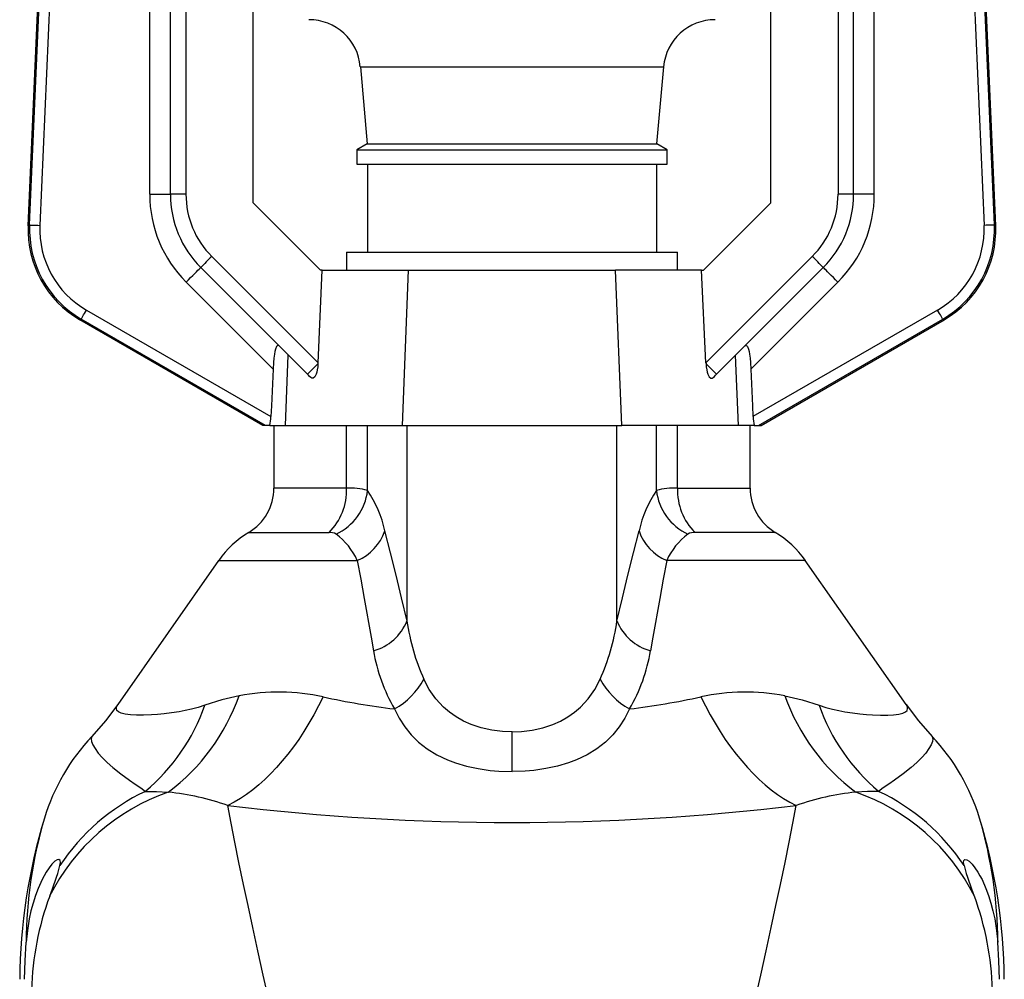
# Model space of a CAD drawing. Extents: x -230 to 1550, y -155 to 2205.
# Tile 4 of 8: x -25 to 165, y 1491 to 1676. Entities that reach past the tile are written whole.
import ezdxf

# ---------------------------------------------------------------- set-up
doc = ezdxf.new("R2010")
doc.units = 0
doc.layers.get('0').update_dxf_attribs({"linetype": 'CONTINUOUS'})

msp = doc.modelspace()

# ---------------------------------------------------------------- linework, layer by layer
at = {"color": 7, "linetype": 'CONTINUOUS'}
for p, q in [((-23.15, 1636.25), (-5.01, 2051.66)), ((-22.89, 1636.39), (-4.76, 2051.66)), ((-2.76, 2051.66), (-20.9, 1636.3)), ((0.31, 1642.32), (0.31, 2051.66)), ((140.31, 1642.32), (140.31, 2051.66)), ((143.37, 2051.66), (161.51, 1636.3)), ((163.5, 1636.39), (145.37, 2051.66)), ((163.76, 1636.25), (145.62, 2051.66)), ((4.31, 1642.32), (4.31, 2031.88)), ((136.31, 1642.32), (136.31, 2031.88)), ((7.31, 2031.66), (7.31, 1642.32)), ((20.31, 1640.66), (20.31, 2031.66)), ((120.31, 1640.66), (120.31, 2031.66)), ((133.31, 2031.66), (133.31, 1642.32)), ((41.01, 1666.93), (42.31, 1652.06)), ((41.01, 1666.93), (99.61, 1666.93)), ((98.31, 1652.06), (99.61, 1666.93)), ((42.31, 1652.06), (40.31, 1650.9)), ((42.31, 1652.06), (70.31, 1652.06)), ((70.31, 1652.06), (98.31, 1652.06)), ((100.31, 1650.9), (98.31, 1652.06)), ((40.31, 1650.9), (40.31, 1648.16)), ((40.31, 1650.9), (70.31, 1650.9)), ((70.31, 1650.9), (100.31, 1650.9)), ((100.31, 1648.16), (100.31, 1650.9)), ((40.31, 1648.16), (70.31, 1648.16)), ((42.36, 1648.16), (42.36, 1631.16)), ((70.31, 1648.16), (100.31, 1648.16)), ((98.26, 1631.16), (98.26, 1648.16)), ((0.31, 1642.32), (4.31, 1642.32)), ((140.31, 1642.32), (136.31, 1642.32)), ((33.31, 1627.66), (20.31, 1640.66)), ((107.31, 1627.66), (120.31, 1640.66)), ((-23.15, 1636.25), (-22.89, 1636.39)), ((163.76, 1636.25), (163.5, 1636.39)), ((38.31, 1631.16), (38.31, 1627.66)), ((38.31, 1631.16), (70.31, 1631.16)), ((70.31, 1631.16), (102.31, 1631.16)), ((102.31, 1627.66), (102.31, 1631.16)), ((12.29, 1630.3), (32.83, 1609.76)), ((128.33, 1630.3), (107.78, 1609.76)), ((30.78, 1607.56), (10.16, 1628.17)), ((32.83, 1609.76), (33.66, 1627.66)), ((33.66, 1627.66), (33.31, 1627.66)), ((33.66, 1627.66), (50.32, 1627.66)), ((49.12, 1597.66), (50.32, 1627.66)), ((50.32, 1627.66), (90.29, 1627.66)), ((106.95, 1627.66), (90.29, 1627.66)), ((91.5, 1597.66), (90.29, 1627.66)), ((107.78, 1609.76), (106.95, 1627.66)), ((106.95, 1627.66), (107.31, 1627.66)), ((109.83, 1607.56), (130.45, 1628.17)), ((24.15, 1608.53), (7.34, 1625.35)), ((116.46, 1608.53), (133.28, 1625.35)), ((-11.92, 1619.94), (23.74, 1599.35)), ((152.53, 1619.94), (116.87, 1599.35)), ((-12.92, 1618.21), (-13.17, 1618.07)), ((22.18, 1597.66), (-13.17, 1618.07)), ((22.67, 1597.66), (-12.92, 1618.21)), ((117.94, 1597.66), (153.53, 1618.21)), ((118.43, 1597.66), (153.78, 1618.07)), ((153.53, 1618.21), (153.78, 1618.07)), ((26.55, 1597.66), (27.09, 1611.25)), ((114.07, 1597.66), (113.52, 1611.25)), ((22.67, 1597.66), (22.18, 1597.66)), ((23.53, 1597.66), (22.67, 1597.66)), ((23.53, 1597.66), (26.55, 1597.66)), ((24.31, 1597.66), (24.31, 1585.55)), ((26.55, 1597.66), (49.12, 1597.66)), ((38.33, 1585.55), (38.33, 1597.66)), ((42.4, 1585.07), (42.4, 1597.66)), ((49.12, 1597.66), (91.5, 1597.66)), ((50.02, 1559.85), (50.02, 1597.66)), ((90.59, 1559.85), (90.59, 1597.66)), ((114.07, 1597.66), (91.5, 1597.66)), ((98.22, 1585.07), (98.22, 1597.66)), ((102.28, 1585.55), (102.28, 1597.66)), ((117.09, 1597.66), (114.07, 1597.66)), ((116.31, 1585.55), (116.31, 1597.66)), ((117.09, 1597.66), (117.94, 1597.66)), ((117.94, 1597.66), (118.43, 1597.66)), ((38.33, 1585.55), (24.31, 1585.55)), ((102.28, 1585.55), (116.31, 1585.55)), ((19.44, 1576.96), (34.95, 1576.96)), ((121.17, 1576.96), (105.66, 1576.96)), ((13.63, 1571.56), (-5.85, 1543.74)), ((13.63, 1571.56), (40.42, 1571.56)), ((126.98, 1571.56), (100.19, 1571.56)), ((146.46, 1543.74), (126.98, 1571.56)), ((70.31, 1530.76), (70.31, 1538.45))]:
    msp.add_line(p, q, dxfattribs=at)
for points in [[(-22.89, 1636.39), (-22.84, 1636.39), (-22.72, 1636.38), (-22.53, 1636.37), (-22.28, 1636.36), (-21.98, 1636.35), (-21.64, 1636.33), (-21.28, 1636.32), (-20.9, 1636.3)], [(163.5, 1636.39), (163.45, 1636.39), (163.33, 1636.38), (163.14, 1636.37), (162.9, 1636.36), (162.6, 1636.35), (162.26, 1636.33), (161.89, 1636.32), (161.51, 1636.3)], [(7.34, 1625.35), (7.78, 1625.79), (8.21, 1626.22), (8.62, 1626.63), (9, 1627.01), (9.34, 1627.35), (9.62, 1627.63), (9.86, 1627.87), (10.03, 1628.04), (10.13, 1628.14), (10.16, 1628.17)], [(133.28, 1625.35), (132.83, 1625.79), (132.4, 1626.22), (131.99, 1626.63), (131.61, 1627.01), (131.28, 1627.35), (130.99, 1627.63), (130.76, 1627.87), (130.59, 1628.04), (130.48, 1628.14), (130.45, 1628.17)], [(-12.92, 1618.21), (-12.89, 1618.25), (-12.83, 1618.36), (-12.74, 1618.52), (-12.61, 1618.74), (-12.46, 1619), (-12.29, 1619.29), (-12.11, 1619.61), (-11.92, 1619.94)], [(153.53, 1618.21), (153.5, 1618.25), (153.44, 1618.36), (153.35, 1618.52), (153.23, 1618.74), (153.08, 1619), (152.91, 1619.29), (152.72, 1619.61), (152.53, 1619.94)], [(25.32, 1613.02), (25.19, 1613.11), (25.07, 1613.12), (24.94, 1613.05), (24.83, 1612.89), (24.63, 1612.4), (24.51, 1611.94), (24.42, 1611.42), (24.31, 1610.63), (24.23, 1609.8), (24.15, 1608.53)], [(115.29, 1613.02), (115.42, 1613.11), (115.55, 1613.12), (115.67, 1613.05), (115.79, 1612.89), (115.99, 1612.4), (116.1, 1611.94), (116.2, 1611.42), (116.3, 1610.63), (116.38, 1609.8), (116.46, 1608.53)], [(32.82, 1609.61), (32.77, 1608.99), (32.67, 1608.39), (32.58, 1607.96), (32.46, 1607.57), (32.21, 1607.06), (31.91, 1606.78), (31.63, 1606.78), (31.42, 1606.92)], [(32.83, 1609.76), (32.82, 1609.68), (32.82, 1609.61)], [(107.78, 1609.76), (107.79, 1609.68), (107.79, 1609.61)], [(107.79, 1609.61), (107.85, 1608.99), (107.94, 1608.39), (108.03, 1607.96), (108.15, 1607.57), (108.41, 1607.06), (108.7, 1606.78), (108.98, 1606.78), (109.19, 1606.92)], [(24.15, 1608.53), (23.84, 1601.47), (23.74, 1599.35)], [(31.42, 1606.92), (31.21, 1607.13), (30.99, 1607.35), (30.78, 1607.56)], [(109.19, 1606.92), (109.41, 1607.13), (109.62, 1607.35), (109.83, 1607.56)], [(116.46, 1608.53), (116.78, 1601.47), (116.87, 1599.35)], [(50.02, 1559.85), (48.98, 1564.31), (47.93, 1568.71), (46.86, 1573.05), (45.76, 1577.29)], [(90.59, 1559.85), (91.63, 1564.31), (92.68, 1568.71), (93.76, 1573.05), (94.85, 1577.29)], [(40.42, 1571.56), (41.09, 1567.92), (41.75, 1564.22), (43.09, 1556.71), (43.54, 1554.12)], [(100.19, 1571.56), (99.53, 1567.92), (98.86, 1564.22), (97.53, 1556.71), (97.07, 1554.12)], [(70.31, 1538.45), (68.48, 1538.52), (66.39, 1538.78), (64.36, 1539.23), (62.43, 1539.87), (60.94, 1540.53), (59.53, 1541.32), (58.24, 1542.22), (57.07, 1543.21), (55.58, 1544.84), (54.32, 1546.65), (53.28, 1548.6)], [(70.31, 1538.45), (72.13, 1538.52), (74.22, 1538.78), (76.26, 1539.23), (78.18, 1539.87), (79.68, 1540.53), (81.08, 1541.32), (82.37, 1542.22), (83.54, 1543.21), (85.03, 1544.84), (86.29, 1546.65), (87.33, 1548.6)], [(17.6, 1545.41), (14.25, 1544.63), (10.97, 1543.58)], [(33.81, 1545.2), (32.93, 1543.45), (32.02, 1541.75), (31.07, 1540.1), (30.1, 1538.52), (29.09, 1536.99), (28.06, 1535.53), (27, 1534.14), (25.92, 1532.81), (24.81, 1531.55), (23.69, 1530.36), (22.55, 1529.25), (21.39, 1528.21), (20.21, 1527.24), (19.02, 1526.36), (17.82, 1525.56), (16.62, 1524.83), (15.4, 1524.19)], [(106.8, 1545.2), (107.68, 1543.45), (108.59, 1541.75), (109.54, 1540.1), (110.52, 1538.52), (111.52, 1536.99), (112.55, 1535.53), (113.61, 1534.14), (114.69, 1532.81), (115.8, 1531.55), (116.92, 1530.36), (118.07, 1529.25), (119.23, 1528.21), (120.4, 1527.24), (121.59, 1526.36), (122.79, 1525.56), (124, 1524.83), (125.21, 1524.19)], [(123.01, 1545.41), (126.36, 1544.63), (129.64, 1543.58)], [(-5.85, 1543.74), (-8.25, 1540.55), (-10.9, 1537.52)], [(10.97, 1543.58), (9.65, 1543.15), (8.38, 1542.82), (7.16, 1542.55), (5.99, 1542.33), (4.51, 1542.09), (3.13, 1541.91), (1.83, 1541.78), (0.63, 1541.7), (-0.92, 1541.64), (-2.27, 1541.65), (-3.43, 1541.72), (-4.41, 1541.85), (-5.18, 1542.05), (-5.72, 1542.31), (-6.02, 1542.59), (-6.14, 1542.92), (-6.08, 1543.3), (-5.85, 1543.74)], [(47.6, 1542.86), (48.5, 1541.07), (49.57, 1539.39), (50.82, 1537.84), (52.26, 1536.43), (53.93, 1535.13), (55.81, 1533.99), (57.87, 1533.02), (59.41, 1532.44), (61.54, 1531.81), (63.78, 1531.33), (66.09, 1530.99), (67.77, 1530.84), (70.31, 1530.76)], [(93.01, 1542.86), (92.11, 1541.07), (91.04, 1539.39), (89.79, 1537.84), (88.35, 1536.43), (86.68, 1535.13), (84.8, 1533.99), (82.74, 1533.02), (81.2, 1532.44), (79.07, 1531.81), (76.84, 1531.33), (74.52, 1530.99), (72.84, 1530.84), (70.31, 1530.76)], [(129.64, 1543.58), (130.97, 1543.15), (132.23, 1542.82), (133.45, 1542.55), (134.62, 1542.33), (136.1, 1542.09), (137.48, 1541.91), (138.78, 1541.78), (139.99, 1541.7), (141.53, 1541.64), (142.89, 1541.65), (144.04, 1541.72), (145.02, 1541.85), (145.79, 1542.05), (146.33, 1542.31), (146.63, 1542.59), (146.75, 1542.92), (146.69, 1543.3), (146.46, 1543.74)], [(146.46, 1543.74), (148.87, 1540.55), (151.51, 1537.52)], [(-10.9, 1537.52), (-11, 1537.1), (-10.92, 1536.57), (-10.68, 1535.92), (-10.26, 1535.19), (-9.64, 1534.35), (-8.86, 1533.46), (-7.9, 1532.51), (-6.8, 1531.54), (-5.27, 1530.32), (-3.61, 1529.13), (-2.48, 1528.36), (-1.42, 1527.62), (-0.52, 1526.94)], [(151.51, 1537.52), (151.61, 1537.1), (151.54, 1536.57), (151.29, 1535.92), (150.87, 1535.19), (150.26, 1534.35), (149.47, 1533.46), (148.52, 1532.51), (147.42, 1531.54), (145.88, 1530.32), (144.22, 1529.13), (143.1, 1528.36), (142.03, 1527.62), (141.13, 1526.94)], [(-0.52, 1526.94), (1.64, 1526.92), (3.89, 1526.77)], [(141.13, 1526.94), (138.97, 1526.92), (136.72, 1526.77)], [(31.66, 1448), (30.38, 1454.08), (29.12, 1459.99), (27.89, 1465.71), (26.69, 1471.23), (25.52, 1476.57), (24.39, 1481.71), (23.3, 1486.65), (22.25, 1491.39), (21.21, 1496.11), (20.23, 1500.6), (19.3, 1504.87), (18.43, 1508.92), (17.54, 1513.17), (16.74, 1517.13), (16.02, 1520.81), (15.4, 1524.19)], [(108.95, 1448), (110.23, 1454.08), (111.49, 1459.99), (112.72, 1465.71), (113.93, 1471.23), (115.09, 1476.57), (116.23, 1481.71), (117.32, 1486.65), (118.36, 1491.39), (119.4, 1496.11), (120.39, 1500.6), (121.31, 1504.87), (122.18, 1508.92), (123.07, 1513.17), (123.87, 1517.13), (124.59, 1520.81), (125.21, 1524.19)], [(-17.03, 1512.6), (-16.96, 1513.17), (-17.02, 1513.58), (-17.22, 1513.77), (-17.57, 1513.72), (-18.02, 1513.43), (-18.59, 1512.88), (-19.13, 1512.19), (-19.71, 1511.33), (-20.11, 1510.63), (-20.5, 1509.88), (-21.26, 1508.19), (-21.77, 1506.8), (-22.23, 1505.36), (-22.63, 1503.84), (-22.96, 1502.28), (-23.32, 1500.05), (-23.56, 1497.78)], [(157.65, 1512.6), (157.57, 1513.17), (157.63, 1513.58), (157.83, 1513.77), (158.18, 1513.72), (158.64, 1513.43), (159.2, 1512.88), (159.75, 1512.19), (160.32, 1511.33), (160.72, 1510.63), (161.12, 1509.88), (161.87, 1508.19), (162.38, 1506.8), (162.84, 1505.36), (163.24, 1503.84), (163.58, 1502.28), (163.94, 1500.05), (164.17, 1497.78)], [(-23.86, 1490.62), (-23.77, 1494.2), (-23.56, 1497.78)], [(164.47, 1490.62), (164.38, 1494.2), (164.17, 1497.78)]]:
    msp.add_lwpolyline(points, dxfattribs=at)
for centre, radius, start, end in [((31.04, 1666.06), 10, 5, 90), ((109.57, 1666.06), 10, 90, 175), ((24.31, 1642.32), 24, 180, 225), ((24.31, 1642.32), 20, 180, 225.0001), ((6.52, 1325.59), 316.73, 89.8584, 90.4011), ((24.31, 1642.32), 17, 180.0004, 224.9996), ((116.31, 1642.32), 17, 315.0004, 359.9996), ((116.31, 1642.32), 20, 314.9999, 0), ((116.31, 1642.32), 24, 315, 0), ((134.09, 1325.59), 316.73, 89.5989, 90.1416), ((-3.18, 1635.38), 19.99, 177.497, 240.0031), ((-2.92, 1635.52), 19.99, 177.502, 239.9979), ((-2.93, 1635.52), 17.99, 177.4971, 240.0029), ((143.54, 1635.52), 17.99, 299.9971, 2.5029), ((143.53, 1635.52), 19.99, 300.0021, 2.498), ((143.79, 1635.38), 19.99, 299.9969, 2.503), ((331.23, 1310.24), 451.85, 134.9004, 135.2814), ((-190.62, 1310.24), 451.85, 44.7186, 45.0996), ((333.16, 1308.22), 425.48, 134.9002, 135.2896), ((-192.55, 1308.22), 425.48, 44.7104, 45.0998), ((15.56, 1599.54), 8.18, 346.7423, 358.6951), ((125.05, 1599.54), 8.18, 181.3049, 193.2577), ((14.31, 1585.55), 10, 300.8956, 0), ((26.83, 1585.12), 11.51, 314.8802, 2.1016), ((31.92, 1586.23), 10.54, 294.6137, 353.6504), ((39, 1573.74), 11.82, 73.3275, 93.256), ((23.07, 1572.09), 23.28, 12.9129, 33.8758), ((117.54, 1572.09), 23.28, 146.1242, 167.0871), ((101.61, 1573.74), 11.82, 86.744, 106.6725), ((108.69, 1586.23), 10.54, 186.3496, 245.3863), ((113.79, 1585.12), 11.51, 177.8984, 225.1198), ((126.31, 1585.55), 10, 180, 239.1044), ((36.76, 1580.31), 9.49, 292.6561, 341.4437), ((103.85, 1580.31), 9.49, 198.5563, 247.3439), ((29.2, 1560.66), 19, 120.8956, 145), ((35.14, 1574.69), 2.28, 59.2212, 94.8346), ((28.57, 1566.2), 13, 24.3221, 53.4693), ((112.04, 1566.2), 13, 126.5307, 155.6779), ((105.47, 1574.69), 2.28, 85.1654, 120.7788), ((111.42, 1560.66), 19, 35, 59.1044), ((41, 1563.51), 9.73, 285.1319, 337.922), ((92.02, 1565.93), 42.44, 188.2359, 204.1047), ((48.59, 1565.93), 42.44, 335.8953, 351.7641), ((99.61, 1563.51), 9.73, 202.078, 254.8681), ((75.92, 1559.43), 32.8, 189.3222, 210.3306), ((64.7, 1559.43), 32.8, 329.6694, 350.6778), ((40.64, 1555.45), 14.38, 298.9641, 331.5673), ((99.98, 1555.45), 14.38, 208.4327, 241.0359), ((-20.4, 1558.99), 40.35, 307.0021, 340.3305), ((25.19, 1506.18), 39.96, 77.5286, 100.9473), ((65.4, 1689.94), 148.15, 257.6894, 263.0991), ((75.21, 1689.94), 148.15, 276.9009, 282.3106), ((115.43, 1506.18), 39.96, 79.0527, 102.4714), ((161.01, 1558.99), 40.35, 199.6695, 232.9979), ((-25.33, 1556.36), 38.48, 310.1439, 340.6104), ((165.94, 1556.36), 38.48, 199.3896, 229.8561), ((18.34, 1510.06), 40.12, 136.7919, 163.0433), ((122.27, 1510.06), 40.12, 16.9567, 43.2081), ((17.04, 1488.67), 40.31, 109.0456, 153.4665), ((16.6, 1490.55), 40.21, 115.1939, 146.7567), ((-1.37, 1476.3), 50.75, 70.7074, 84.0563), ((141.98, 1476.3), 50.75, 95.9437, 109.2926), ((123.57, 1488.67), 40.31, 26.5335, 70.9544), ((124.01, 1490.55), 40.21, 33.2433, 64.8061), ((70.31, 1984.07), 463.14, 263.1914, 276.8086), ((85.18, 1489.66), 110, 163.034, 179.5), ((62.79, 1497.32), 86.35, 163.5595, 179.6916), ((55.43, 1489.66), 110, 0.5, 16.9661), ((77.75, 1497.31), 86.42, 0.3147, 16.4342), ((-84.79, 1532.05), 70.5, 338.9014, 343.9798), ((225.4, 1532.05), 70.5, 196.0202, 201.0986), ((33.9, 1487.06), 56.44, 159.6564, 178.4201), ((106.72, 1487.06), 56.44, 1.5799, 20.3436)]:
    msp.add_arc(centre, radius, start, end, dxfattribs=at)

doc.saveas('drawing.dxf')
